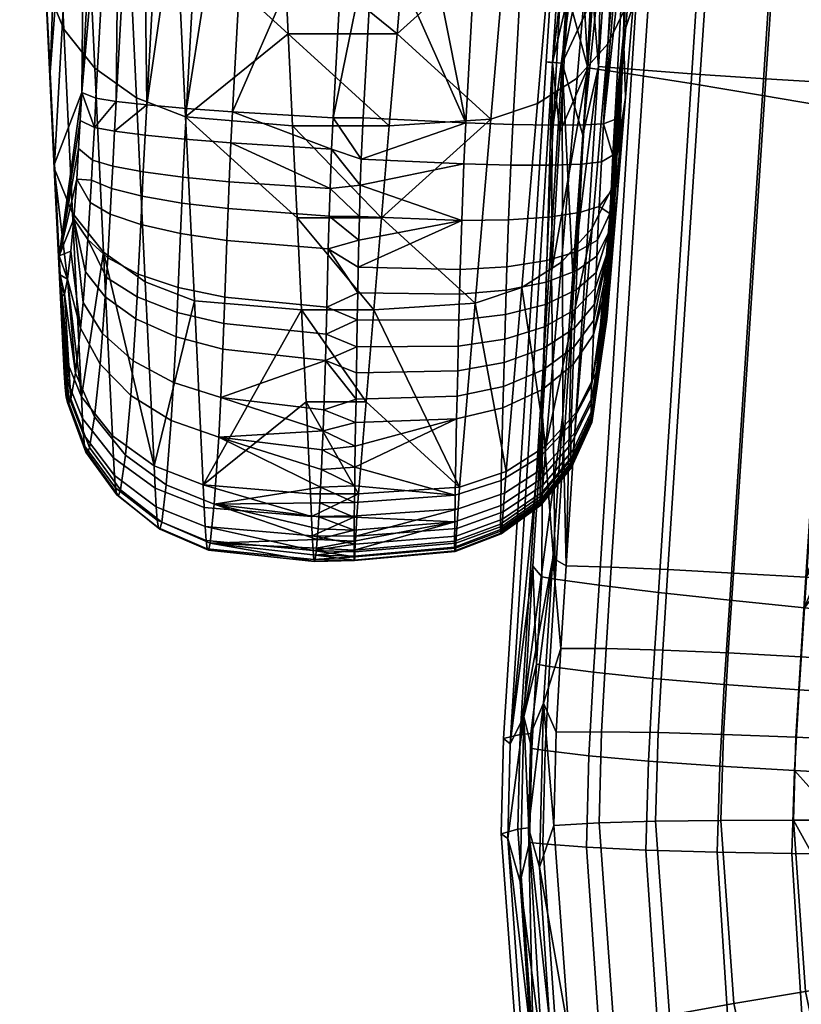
# Model space of a CAD drawing. Header units: millimetres. Extents: x -339 to 339, y -344 to 316.
# Tile 2 of 116: x -301 to -248, y -219 to -152. Entities that reach past the tile are written whole.
import ezdxf

# ---------------------------------------------------------------- set-up
doc = ezdxf.new("R2010")
doc.units = ezdxf.units.MM
doc.header["$MEASUREMENT"] = 0
for name, color, linetype in [('kolecka', 250, 'Continuous'), ('podrucky', 253, 'Continuous'), ('sedak', 253, 'Continuous'), ('sesak doplnky', 211, 'Continuous')]:
    doc.layers.add(name, color=color, linetype=linetype)

msp = doc.modelspace()

# ---------------------------------------------------------------- meshes
at = {"layer": 'kolecka'}
mesh = msp.add_polyface(dxfattribs=at)
corners = [(-25, -326, 52.495), (-25, -288.551, 45.046), (-25, -288.434, 15.224), (-25, -284.479, 24.988), (-25, -285.895, 20.107), (-25, -291.908, 10.954), (-25, -296, 7.598), (-25, -284.52, 35.314), (-25, -296.177, 52.613), (-25, -291.907, 49.139), (-25, -286.054, 40.379), (-25, -283.999, 30.047), (-24.789, -295.386, 6.679), (-24.789, -300.244, 4.081), (-25, -300.667, 5.101), (-24.789, -291.127, 10.173), (-24.789, -284.868, 19.701), (-24.789, -287.511, 14.618), (-24.789, -283.394, 24.781), (-288.849, -109.456, 24.779), (-288.849, -107.921, 19.714), (-288.849, -105.425, 15.047), (-288.849, -109.977, 30.046), (-288.849, -109.497, 35.105), (-288.849, -97.975, 52.495), (-288.849, -97.799, 7.48), (-288.849, -92.914, 4.942), (-288.849, -88.034, 3.525), (-288.849, -77.708, 3.566), (-288.849, -102.068, 10.954), (-288.849, -60.41, 15.224), (-288.849, -105.542, 44.869), (-288.849, -108.08, 39.985), (-288.849, -102.068, 49.139), (-288.849, -88.243, 56.527), (-288.849, -93.308, 54.992), (-288.849, -60.527, 45.046), (-288.849, -82.976, 57.047), (-288.849, -77.917, 56.568), (-288.849, -67.976, 7.598), (-288.849, -72.643, 5.101), (-288.849, -63.883, 10.954), (-288.849, -68.153, 52.613), (-288.849, -63.883, 49.139), (-288.849, -73.037, 55.151), (-288.849, -82.976, 3.046), (-289.059, -110.582, 35.312), (-289.059, -109.107, 40.392), (-289.059, -106.465, 45.476), (-289.059, -102.849, 49.92), (-289.059, -110.539, 24.564), (-289.059, -108.942, 19.291), (-289.059, -106.343, 14.433), (-289.059, -102.849, 10.173), (-289.059, -98.405, 6.557), (-289.059, -93.321, 3.915), (-289.059, -88.241, 2.44), (-289.059, -82.976, 1.942)]
mesh.append_faces([[corners[k] for k in face] for face in [(0, 1, 2, 2), (2, 3, 4, 4), (5, 6, 2, 2), (3, 2, 7, 7), (8, 9, 1, 1), (7, 1, 10, 10), (1, 7, 2, 2), (7, 11, 3, 3), (12, 13, 14, 6), (15, 12, 6, 5), (16, 17, 2, 4), (18, 16, 4, 3), (19, 20, 21, 21), (22, 19, 23, 23), (21, 24, 19, 19), (25, 26, 27, 27), (28, 21, 25, 25), (25, 21, 29, 29), (30, 24, 21, 21), (31, 32, 23, 23), (31, 24, 33, 33), (31, 23, 19, 19), (34, 35, 24, 24), (24, 31, 19, 19), (24, 36, 34, 34), (37, 34, 38, 38), (25, 27, 28, 28), (21, 28, 39, 39), (28, 40, 39, 39), (30, 21, 39, 39), (24, 30, 36, 36), (41, 30, 39, 39), (42, 36, 43, 43), (42, 44, 38, 38), (34, 42, 38, 38), (42, 34, 36, 36), (45, 28, 27, 27), (46, 23, 32, 47), (48, 31, 33, 49), (19, 50, 51, 20), (52, 21, 20, 51), (53, 29, 21, 52), (29, 53, 54, 25), (25, 54, 55, 26), (56, 27, 26, 55), (57, 45, 27, 56)]])
at = {"layer": 'podrucky'}
mesh = msp.add_polyface(dxfattribs=at)
corners = [(-258.99, -126.365, 441.462), (-260.27, -145.475, 421.425), (-259.531, -131.932, 420.777), (-258.791, -118.389, 420.127), (-257.803, -113.207, 478.531), (-259.242, -145.11, 490.265), (-259.768, -151.324, 477.908), (-258.715, -138.897, 502.622), (-260.422, -153.322, 442.537), (-256.549, -99.913, 515.563), (-258.187, -132.687, 514.98), (-257.655, -126.478, 527.339), (-261.771, -159.315, 415.156), (-260.287, -132.23, 413.854), (-261.612, -132.312, 410.694), (-263.1, -159.398, 412.002), (-258.797, -105.145, 412.545), (-268.088, -105.087, 403.338), (-269.575, -132.173, 404.663), (-276.505, -131.829, 403.981), (-275.765, -118.284, 403.317), (-266.402, -132.283, 405.955), (-267.886, -159.37, 407.275), (-271.057, -159.26, 405.987), (-277.242, -145.373, 404.644), (-264.104, -133.146, 546.457), (-263.09, -121.459, 569.757), (-266.229, -122.515, 570.424), (-267.242, -134.201, 547.122), (-261.41, -131.423, 545.476), (-260.396, -119.735, 568.775), (-259.341, -129.112, 544.228), (-258.326, -117.423, 567.525), (-257.994, -126.367, 542.793), (-256.98, -114.677, 566.089), (-265.172, -145.55, 521.731), (-268.31, -146.604, 522.394), (-262.48, -143.829, 520.752), (-260.412, -141.521, 519.506), (-259.063, -138.778, 518.073), (-272.532, -116.597, 583.653), (-273.319, -125.626, 565.649), (-274.1, -134.655, 547.646), (-274.633, -140.856, 535.28), (-256.617, -114.424, 551.345), (-257.123, -120.271, 539.698), (-275.164, -147.058, 522.915), (-260.127, -151.195, 493.354), (-283.625, -140.836, 535.32), (-283.914, -134.631, 547.692), (-284.337, -125.438, 566.023), (-284.127, -130.035, 556.858), (-277.594, -117.827, 581.199), (-284.545, -120.841, 575.189), (-279.01, -140.687, 404.415), (-278.01, -122.456, 403.522)]
mesh.append_faces([[corners[k] for k in face] for face in [(0, 1, 2, 2), (2, 3, 0, 0), (4, 5, 6, 6), (4, 7, 5, 5), (8, 1, 0, 0), (4, 8, 0, 0), (4, 9, 7, 7), (6, 8, 4, 4), (10, 9, 11, 11), (12, 13, 2, 2), (14, 13, 15, 15), (13, 16, 3, 2), (12, 15, 13, 13), (17, 18, 19, 20), (18, 21, 22, 23), (19, 23, 24, 24), (18, 23, 19, 19), (25, 26, 27, 28), (29, 30, 26, 25), (31, 32, 30, 29), (33, 34, 32, 31), (35, 25, 28, 36), (37, 29, 25, 35), (38, 31, 29, 37), (39, 33, 31, 38), (27, 40, 41, 41), (41, 42, 28, 27), (28, 42, 43, 43), (44, 33, 45, 45), (36, 43, 46, 46), (45, 33, 11, 11), (33, 39, 10, 11), (39, 47, 5, 7), (39, 7, 10, 10), (43, 36, 28, 28), (48, 46, 43, 43), (43, 42, 49, 49), (50, 51, 41, 41), (51, 42, 41, 41), (52, 41, 40, 40), (53, 41, 52, 52), (54, 19, 24, 24), (20, 19, 55, 55), (54, 55, 19, 19)]])
mesh = msp.add_polyface(dxfattribs=at)
corners = [(-298.465, -103.811, 504.075), (-300.295, -131.038, 514.521), (-300.587, -124.836, 526.898), (-300, -137.238, 502.144), (-299.702, -143.436, 489.766), (-299.1, -155.827, 465.009), (-299.402, -149.632, 477.388), (-297.571, -113.721, 476.295), (-296.633, -123.651, 448.218), (-296.961, -157.204, 421.402), (-295.963, -138.97, 420.491), (-294.962, -120.736, 419.584), (-294.326, -127.123, 413.135), (-296.003, -157.587, 414.648), (-294.642, -157.81, 411.605), (-292.963, -127.347, 410.098), (-292.579, -158.049, 409.038), (-290.9, -127.585, 407.536), (-289.908, -158.289, 407.112), (-288.232, -127.826, 405.615), (-286.8, -158.518, 405.911), (-285.127, -128.056, 404.417), (-279.01, -140.687, 404.415), (-278.01, -122.456, 403.522), (-299.994, -137.519, 517.779), (-299.406, -149.921, 493.026), (-298.17, -152.947, 494.573), (-298.756, -140.543, 519.325), (-294.439, -132.752, 546.505), (-293.859, -145.162, 521.757), (-290.551, -146.429, 522.471), (-291.131, -134.019, 547.217), (-297.247, -130.749, 545.435), (-296.668, -143.158, 520.686), (-299.334, -128.135, 544.075), (-300.573, -125.112, 542.531), (-294.977, -121.068, 569.801), (-291.668, -122.336, 570.511), (-297.784, -119.064, 568.732), (-299.872, -116.449, 567.372), (-301.11, -113.425, 565.828), (-283.333, -147.04, 522.949), (-283.625, -140.836, 535.32), (-283.914, -134.631, 547.692), (-300.877, -118.631, 539.273), (-284.127, -130.035, 556.858), (-284.337, -125.438, 566.023), (-284.545, -120.841, 575.189), (-284.752, -116.245, 584.354), (-301.146, -112.789, 550.922), (-275.164, -147.058, 522.915), (-274.633, -140.856, 535.28), (-273.319, -125.626, 565.649), (-274.1, -134.655, 547.646)]
mesh.append_faces([[corners[k] for k in face] for face in [(0, 1, 2, 2), (0, 3, 1, 1), (4, 3, 0, 0), (5, 6, 7, 7), (7, 6, 4, 4), (7, 8, 5, 5), (9, 8, 10, 10), (10, 8, 11, 11), (10, 12, 9, 9), (13, 9, 12, 12), (14, 12, 15, 15), (16, 14, 15, 15), (12, 10, 11, 11), (15, 17, 16, 16), (18, 16, 19, 19), (20, 21, 22, 22), (19, 16, 17, 17), (18, 19, 21, 21), (22, 21, 23, 23), (24, 25, 26, 27), (28, 29, 30, 31), (32, 33, 29, 28), (34, 27, 33, 32), (35, 24, 27, 34), (36, 28, 31, 37), (38, 32, 28, 36), (39, 34, 32, 38), (40, 35, 34, 39), (31, 30, 41, 42), (43, 31, 42, 42), (25, 24, 3, 4), (24, 35, 2, 1), (24, 1, 3, 3), (2, 35, 44, 44), (37, 31, 45, 46), (37, 46, 47, 47), (37, 47, 48, 48), (49, 44, 35, 35), (45, 31, 43, 43), (50, 42, 41, 41), (43, 42, 51, 51), (46, 52, 47, 47), (43, 53, 45, 45)]])
mesh = msp.add_polyface(dxfattribs=at)
corners = [(-278.109, -161.701, 405.465), (-280.109, -161.018, 405.42), (-280.006, -158.918, 405.308), (-296.633, -123.651, 448.218), (-298.797, -162.02, 452.63), (-299.1, -155.827, 465.009), (-296.961, -157.204, 421.402), (-298.49, -168.212, 440.25), (-297.064, -159.095, 421.504), (-296.232, -161.763, 414.922), (-294.874, -162.168, 411.888), (-294.954, -163.682, 412.073), (-296.309, -163.127, 415.092), (-290.016, -160.361, 407.219), (-286.906, -160.606, 406.019), (-287.021, -163.232, 406.219), (-290.137, -162.924, 407.411), (-292.688, -160.095, 409.144), (-292.811, -162.563, 409.329), (-294.75, -159.824, 411.71), (-296.111, -159.562, 414.751), (-286.8, -158.518, 405.911), (-280.216, -163.687, 405.638), (-289.908, -158.289, 407.112), (-292.579, -158.049, 409.038), (-294.642, -157.81, 411.605), (-297.295, -163.049, 421.993), (-297.17, -160.982, 421.659), (-296.003, -157.587, 414.648), (-294.326, -127.123, 413.135), (-285.127, -128.056, 404.417), (-279.01, -140.687, 404.415), (-296.082, -155.564, 495.936), (-295.49, -167.967, 471.186), (-292.68, -169.976, 472.262), (-293.273, -157.57, 497.01), (-298.17, -152.947, 494.573), (-297.578, -165.345, 469.82), (-299.406, -149.921, 493.026), (-298.812, -162.316, 468.271), (-293.859, -145.162, 521.757), (-289.963, -158.838, 497.725), (-290.551, -146.429, 522.471), (-296.668, -143.158, 520.686), (-298.756, -140.543, 519.325), (-282.741, -159.449, 498.206), (-283.038, -153.245, 510.577), (-283.333, -147.04, 522.949), (-282.442, -165.654, 485.835), (-299.402, -149.632, 477.388), (-299.702, -143.436, 489.766), (-298.215, -174.707, 443.515), (-275.691, -153.259, 510.549), (-276.219, -159.461, 498.184), (-276.743, -165.662, 485.818)]
mesh.append_faces([[corners[k] for k in face] for face in [(0, 1, 2, 2), (3, 4, 5, 5), (3, 6, 4, 4), (7, 4, 6, 6), (8, 7, 6, 6), (9, 10, 11, 12), (13, 14, 15, 16), (17, 13, 16, 18), (19, 17, 18, 10), (20, 19, 10, 9), (2, 1, 21, 21), (22, 14, 1, 1), (22, 15, 14, 14), (13, 23, 21, 14), (1, 14, 21, 21), (17, 24, 23, 13), (17, 19, 24, 24), (19, 25, 24, 24), (20, 25, 19, 19), (9, 12, 26, 27), (27, 8, 20, 9), (6, 28, 20, 20), (25, 20, 28, 28), (20, 8, 6, 6), (29, 25, 28, 28), (30, 21, 23, 23), (2, 21, 31, 31), (32, 33, 34, 35), (36, 37, 33, 32), (38, 39, 37, 36), (40, 35, 41, 42), (43, 32, 35, 40), (44, 36, 32, 43), (41, 45, 46, 46), (42, 46, 47, 47), (41, 48, 45, 45), (46, 42, 41, 41), (39, 38, 49, 5), (38, 50, 49, 49), (51, 39, 5, 5), (52, 47, 46, 46), (46, 45, 53, 53), (48, 54, 45, 45)]])
mesh = msp.add_polyface(dxfattribs=at)
corners = [(-280.216, -163.687, 405.638), (-280.109, -161.018, 405.42), (-278.175, -163.453, 405.612), (-280.006, -158.918, 405.308), (-277.979, -158.918, 405.308), (-278.109, -161.701, 405.465), (-261.407, -166.621, 423.217), (-261.344, -165.364, 422.774), (-260.422, -153.322, 442.537), (-261.266, -163.854, 422.456), (-261.137, -161.441, 422.203), (-261.006, -159.018, 422.071), (-260.27, -145.475, 421.425), (-260.813, -163.756, 453.195), (-261.335, -169.975, 440.839), (-260.291, -157.539, 465.551), (-259.768, -151.324, 477.908), (-261.771, -159.315, 415.156), (-263.1, -159.398, 412.002), (-265.172, -159.417, 409.314), (-261.612, -132.312, 410.694), (-263.686, -132.331, 407.999), (-259.531, -131.932, 420.777), (-266.402, -132.283, 405.955), (-267.886, -159.37, 407.275), (-277.242, -145.373, 404.644), (-271.057, -159.26, 405.987), (-271.192, -162.026, 406.15), (-268.024, -162.106, 407.437), (-265.312, -162.11, 409.472), (-263.24, -162.033, 412.155), (-261.91, -161.884, 415.302), (-262.067, -164.889, 415.641), (-266.235, -157.956, 497.004), (-265.172, -145.55, 521.731), (-268.31, -146.604, 522.394), (-269.37, -159.008, 497.665), (-263.545, -156.238, 496.029), (-262.48, -143.829, 520.752), (-261.477, -153.934, 494.785), (-260.412, -141.521, 519.506), (-260.127, -151.195, 493.354), (-259.063, -138.778, 518.073), (-262.539, -166.351, 470.065), (-264.606, -168.65, 471.305), (-261.188, -163.617, 468.637), (-275.691, -153.259, 510.549), (-276.219, -159.461, 498.184), (-275.164, -147.058, 522.915), (-276.743, -165.662, 485.818), (-259.242, -145.11, 490.265), (-283.038, -153.245, 510.577), (-283.333, -147.04, 522.949), (-282.741, -159.449, 498.206), (-279.01, -140.687, 404.415)]
mesh.append_faces([[corners[k] for k in face] for face in [(0, 1, 2, 2), (3, 4, 5, 5), (5, 2, 1, 1), (6, 7, 8, 8), (7, 9, 8, 8), (10, 8, 9, 9), (8, 10, 11, 11), (8, 11, 12, 12), (13, 14, 8, 8), (15, 13, 8, 8), (15, 8, 16, 16), (12, 11, 17, 17), (18, 19, 20, 20), (21, 20, 19, 19), (22, 12, 17, 17), (23, 21, 19, 24), (25, 26, 4, 4), (4, 26, 5, 5), (5, 27, 2, 2), (26, 24, 28, 27), (26, 27, 5, 5), (28, 24, 19, 29), (29, 19, 18, 30), (18, 17, 31, 30), (31, 10, 9, 32), (10, 17, 11, 11), (31, 17, 10, 10), (33, 34, 35, 36), (37, 38, 34, 33), (39, 40, 38, 37), (41, 42, 40, 39), (43, 39, 37, 44), (45, 41, 39, 43), (36, 46, 47, 47), (35, 48, 46, 46), (36, 35, 46, 46), (36, 47, 49, 49), (41, 45, 15, 16), (41, 16, 50, 50), (51, 47, 46, 46), (48, 52, 46, 46), (47, 53, 49, 49), (25, 3, 54, 54), (3, 25, 4, 4)]])
mesh = msp.add_polyface(dxfattribs=at)
corners = [(-261.407, -166.621, 423.217), (-260.422, -153.322, 442.537), (-261.464, -167.818, 423.859), (-261.615, -172.722, 432.009), (-261.623, -172.481, 430.58), (-261.516, -172.06, 436.323), (-261.617, -171.944, 428.953), (-261.598, -171.172, 427.424), (-261.564, -170.194, 426.02), (-261.518, -169.018, 424.779), (-261.594, -172.732, 433.458), (-261.441, -171.242, 438.258), (-261.335, -169.975, 440.839), (-261.562, -172.521, 434.804), (-262.067, -164.889, 415.641), (-263.4, -165.31, 412.534), (-263.24, -162.033, 412.155), (-261.91, -161.884, 415.302), (-262.18, -167.163, 416.147), (-263.52, -167.935, 413.127), (-262.23, -168.239, 416.498), (-263.574, -169.212, 413.546), (-262.281, -169.335, 416.943), (-263.628, -170.525, 414.084), (-262.33, -170.434, 417.493), (-263.681, -171.848, 414.75), (-262.375, -171.478, 418.123), (-263.729, -173.101, 415.51), (-262.42, -172.553, 418.895), (-263.777, -174.385, 416.436), (-262.459, -173.531, 419.724), (-263.82, -175.546, 417.424), (-261.344, -165.364, 422.774), (-261.266, -163.854, 422.456), (-262.58, -176.955, 423.956), (-262.608, -178.157, 426.35), (-262.482, -178.788, 437.574), (-262.517, -179.109, 436.35), (-262.447, -178.423, 438.678), (-262.357, -177.398, 441.147), (-262.242, -176.043, 443.921), (-264.606, -168.65, 471.305), (-265.664, -181.064, 446.582), (-262.539, -166.351, 470.065), (-261.188, -163.617, 468.637), (-263.596, -178.771, 445.346), (-260.291, -157.539, 465.551), (-260.813, -163.756, 453.195)]
mesh.append_faces([[corners[k] for k in face] for face in [(0, 1, 2, 2), (3, 4, 5, 5), (1, 6, 7, 7), (1, 4, 6, 6), (1, 7, 8, 8), (2, 1, 9, 9), (9, 1, 8, 8), (10, 3, 5, 5), (4, 11, 5, 5), (1, 11, 4, 4), (1, 12, 11, 11), (10, 5, 13, 13), (14, 15, 16, 17), (18, 19, 15, 14), (20, 21, 19, 18), (22, 23, 21, 20), (24, 25, 23, 22), (26, 27, 25, 24), (28, 29, 27, 26), (30, 31, 29, 28), (32, 18, 14, 14), (32, 14, 33, 33), (32, 0, 20, 18), (22, 20, 0, 0), (26, 24, 2, 2), (24, 22, 0, 2), (30, 28, 2, 9), (30, 9, 8, 8), (34, 30, 8, 8), (28, 26, 2, 2), (8, 7, 34, 34), (6, 4, 35, 35), (6, 35, 34, 7), (13, 5, 36, 37), (38, 36, 5, 5), (39, 38, 5, 5), (11, 39, 5, 5), (40, 39, 11, 11), (40, 11, 12, 12), (41, 42, 43, 43), (44, 43, 45, 40), (44, 40, 46, 46), (47, 46, 40, 40), (47, 40, 12, 12)]])
mesh = msp.add_polyface(dxfattribs=at)
corners = [(-298.49, -168.212, 440.25), (-297.93, -169.785, 427.546), (-298.423, -169.506, 437.594), (-298.135, -170.818, 430.552), (-298.369, -170.283, 435.732), (-298.271, -170.926, 433.127), (-297.694, -167.917, 424.84), (-297.295, -163.049, 421.993), (-297.488, -165.73, 423.042), (-297.17, -160.982, 421.659), (-297.064, -159.095, 421.504), (-298.076, -177.098, 438.232), (-296.84, -180.279, 439.433), (-296.909, -179.183, 442.095), (-298.143, -176.103, 440.642), (-295.729, -175.524, 418.024), (-293.654, -177.646, 416.275), (-294.021, -181.657, 421.844), (-296.1, -179.084, 422.985), (-297.035, -173.099, 420.13), (-297.385, -176.126, 424.382), (-296.874, -171.362, 418.529), (-295.557, -173.461, 416.138), (-296.708, -169.303, 417.128), (-295.379, -170.989, 414.471), (-296.553, -167.113, 416.095), (-295.295, -169.688, 413.799), (-295.213, -168.347, 413.236), (-296.396, -164.631, 415.364), (-295.047, -165.405, 412.38), (-296.309, -163.127, 415.092), (-294.954, -163.682, 412.073), (-296.98, -177.741, 445.067), (-298.215, -174.707, 443.515), (-298.006, -177.748, 436.067), (-297.925, -178.106, 433.925), (-297.823, -178.162, 431.666), (-297.698, -177.866, 429.278), (-298.812, -162.316, 468.271), (-299.1, -155.827, 465.009), (-298.797, -162.02, 452.63), (-294.893, -180.367, 446.435), (-295.49, -167.967, 471.186), (-297.578, -165.345, 469.82)]
mesh.append_faces([[corners[k] for k in face] for face in [(0, 1, 2, 2), (2, 3, 4, 4), (4, 3, 5, 5), (1, 3, 2, 2), (0, 6, 1, 1), (0, 7, 8, 8), (8, 6, 0, 0), (7, 0, 9, 9), (10, 9, 0, 0), (11, 12, 13, 14), (15, 16, 17, 18), (19, 15, 18, 20), (21, 22, 15, 19), (23, 24, 22, 21), (25, 26, 24, 23), (27, 26, 25, 25), (28, 29, 27, 25), (30, 31, 29, 28), (13, 32, 33, 14), (2, 14, 33, 33), (33, 0, 2, 2), (14, 2, 4, 11), (5, 34, 11, 11), (35, 34, 5, 5), (4, 5, 11, 11), (36, 35, 5, 5), (20, 37, 3, 3), (5, 37, 36, 36), (1, 20, 3, 3), (3, 37, 5, 5), (19, 20, 1, 1), (19, 6, 8, 21), (25, 23, 8, 8), (23, 21, 8, 8), (28, 25, 8, 7), (30, 28, 7, 7), (19, 1, 6, 6), (32, 38, 33, 33), (39, 40, 33, 33), (33, 40, 0, 0), (32, 41, 42, 42), (32, 43, 38, 38), (32, 42, 43, 43)]])
mesh = msp.add_polyface(dxfattribs=at)
corners = [(-280.533, -175.283, 409.296), (-278.41, -174.367, 408.777), (-278.438, -176.106, 409.806), (-280.216, -163.687, 405.638), (-278.175, -163.453, 405.612), (-278.238, -165.578, 405.889), (-280.441, -171.686, 407.527), (-278.35, -170.72, 407.166), (-278.381, -172.53, 407.881), (-280.341, -167.742, 406.304), (-278.279, -167.176, 406.18), (-278.317, -168.988, 406.621), (-280.277, -165.536, 405.881), (-268.179, -165.796, 407.871), (-271.338, -165.831, 406.593), (-271.192, -162.026, 406.15), (-268.024, -162.106, 407.437), (-265.473, -165.62, 409.884), (-265.312, -162.11, 409.472), (-263.4, -165.31, 412.534), (-263.24, -162.033, 412.155), (-268.289, -168.953, 408.588), (-271.438, -169.14, 407.336), (-265.59, -168.546, 410.55), (-263.52, -167.935, 413.127), (-268.339, -170.537, 409.109), (-271.482, -170.812, 407.882), (-265.643, -169.996, 411.028), (-263.574, -169.212, 413.546), (-268.388, -172.182, 409.784), (-271.525, -172.553, 408.59), (-265.696, -171.496, 411.644), (-263.628, -170.525, 414.084), (-268.436, -173.846, 410.622), (-271.567, -174.317, 409.473), (-265.748, -173.011, 412.409), (-263.681, -171.848, 414.75), (-268.48, -175.421, 411.577), (-271.606, -175.985, 410.48), (-265.797, -174.445, 413.28), (-263.729, -173.101, 415.51), (-265.844, -175.91, 414.338), (-268.523, -177.026, 412.735), (-263.777, -174.385, 416.436), (-263.82, -175.546, 417.424), (-265.886, -177.227, 415.461), (-267.294, -170.363, 472.278), (-266.235, -157.956, 497.004), (-269.37, -159.008, 497.665), (-270.426, -171.412, 472.937), (-264.606, -168.65, 471.305), (-263.545, -156.238, 496.029), (-276.743, -165.662, 485.818), (-277.267, -171.864, 473.452), (-271.476, -183.817, 448.208), (-268.348, -182.772, 447.552), (-265.664, -181.064, 446.582), (-282.442, -165.654, 485.835), (-282.141, -171.858, 473.463), (-277.789, -178.065, 461.086)]
mesh.append_faces([[corners[k] for k in face] for face in [(0, 1, 2, 2), (3, 4, 5, 5), (6, 7, 8, 8), (9, 10, 11, 11), (12, 5, 10, 10), (13, 14, 15, 16), (17, 13, 16, 18), (19, 17, 18, 20), (21, 22, 14, 13), (23, 21, 13, 17), (24, 23, 17, 19), (25, 26, 22, 21), (27, 25, 21, 23), (28, 27, 23, 24), (29, 30, 26, 25), (31, 29, 25, 27), (32, 31, 27, 28), (33, 34, 30, 29), (35, 33, 29, 31), (36, 35, 31, 32), (37, 38, 34, 33), (39, 37, 33, 35), (40, 39, 35, 36), (41, 42, 37, 39), (43, 41, 39, 40), (44, 45, 41, 43), (10, 5, 14, 14), (22, 26, 7, 11), (14, 5, 4, 4), (14, 11, 10, 10), (14, 4, 15, 15), (14, 22, 11, 11), (26, 30, 8, 7), (34, 38, 2, 1), (1, 8, 30, 34), (46, 47, 48, 49), (50, 51, 47, 46), (49, 52, 53, 53), (54, 49, 53, 53), (48, 52, 49, 49), (55, 46, 49, 49), (50, 46, 56, 56), (57, 53, 52, 52), (53, 58, 59, 59)]])
mesh = msp.add_polyface(dxfattribs=at)
corners = [(-280.636, -178.596, 411.627), (-280.533, -175.283, 409.296), (-278.465, -177.879, 411.056), (-280.341, -167.742, 406.304), (-280.277, -165.536, 405.881), (-278.279, -167.176, 406.18), (-280.216, -163.687, 405.638), (-278.238, -165.578, 405.889), (-280.441, -171.686, 407.527), (-278.381, -172.53, 407.881), (-280.486, -173.514, 408.338), (-278.35, -170.72, 407.166), (-278.41, -174.367, 408.777), (-278.317, -168.988, 406.621), (-293.484, -175.306, 414.142), (-290.764, -176.77, 412.68), (-290.921, -179.316, 415.006), (-293.654, -177.646, 416.275), (-295.557, -173.461, 416.138), (-295.729, -175.524, 418.024), (-290.602, -173.681, 410.598), (-287.439, -174.525, 409.615), (-287.582, -177.776, 411.825), (-293.31, -172.481, 412.243), (-295.379, -170.989, 414.471), (-290.525, -172.043, 409.753), (-287.372, -172.796, 408.714), (-293.227, -170.988, 411.475), (-295.295, -169.688, 413.799), (-290.451, -170.357, 409.045), (-287.307, -171.017, 407.959), (-293.146, -169.452, 410.832), (-295.213, -168.347, 413.236), (-290.299, -166.719, 407.986), (-287.172, -167.185, 406.828), (-292.981, -166.115, 409.865), (-295.047, -165.405, 412.38), (-290.212, -164.666, 407.622), (-287.093, -165.038, 406.441), (-292.891, -164.206, 409.527), (-294.954, -163.682, 412.073), (-290.137, -162.924, 407.411), (-287.021, -163.232, 406.219), (-292.811, -162.563, 409.329), (-294.874, -162.168, 411.888), (-293.273, -157.57, 497.01), (-292.68, -169.976, 472.262), (-289.367, -171.246, 472.98), (-289.963, -158.838, 497.725), (-288.766, -183.654, 448.235), (-282.141, -171.858, 473.463), (-292.081, -182.381, 447.514), (-281.838, -178.063, 461.092), (-282.442, -165.654, 485.835), (-295.49, -167.967, 471.186), (-294.893, -180.367, 446.435), (-277.789, -178.065, 461.086), (-277.267, -171.864, 473.452)]
mesh.append_faces([[corners[k] for k in face] for face in [(0, 1, 2, 2), (3, 4, 5, 5), (6, 7, 4, 4), (8, 9, 10, 10), (3, 11, 8, 8), (10, 12, 1, 1), (13, 11, 3, 3), (9, 12, 10, 10), (14, 15, 16, 17), (18, 14, 17, 19), (20, 21, 22, 15), (23, 20, 15, 14), (24, 23, 14, 18), (25, 26, 21, 20), (27, 25, 20, 23), (28, 27, 23, 24), (29, 30, 26, 25), (31, 29, 25, 27), (32, 31, 27, 28), (33, 34, 30, 29), (35, 33, 29, 31), (36, 35, 31, 32), (37, 38, 34, 33), (39, 37, 33, 35), (40, 39, 35, 36), (41, 42, 38, 37), (43, 41, 37, 39), (44, 43, 39, 40), (1, 0, 22, 22), (1, 22, 21, 21), (21, 26, 10, 1), (8, 10, 26, 30), (30, 34, 3, 8), (6, 4, 38, 42), (34, 38, 4, 3), (45, 46, 47, 48), (49, 50, 47, 47), (51, 47, 46, 46), (50, 49, 52, 52), (48, 47, 50, 53), (51, 46, 54, 54), (55, 51, 54, 54), (50, 52, 56, 56), (50, 57, 53, 53)]])
mesh = msp.add_polyface(dxfattribs=at)
corners = [(-265.886, -177.227, 415.461), (-268.562, -178.465, 413.96), (-268.523, -177.026, 412.735), (-265.844, -175.91, 414.338), (-266.012, -181.734, 421.042), (-268.68, -183.364, 420.021), (-263.947, -179.551, 422.382), (-263.82, -175.546, 417.424), (-262.58, -176.955, 423.956), (-262.459, -173.531, 419.724), (-266.041, -183.303, 424.172), (-268.708, -185.066, 423.414), (-263.978, -180.951, 425.172), (-262.608, -178.157, 426.35), (-266.049, -184.444, 427.642), (-268.716, -186.307, 427.187), (-263.986, -181.963, 428.25), (-262.616, -179.021, 428.972), (-263.981, -182.258, 429.658), (-266.045, -184.78, 429.239), (-262.612, -179.27, 430.161), (-266.035, -185.004, 430.924), (-268.703, -186.918, 430.775), (-268.712, -186.673, 428.93), (-263.972, -182.455, 431.138), (-262.604, -179.434, 431.402), (-265.998, -185.046, 434.49), (-268.668, -186.964, 434.688), (-263.934, -182.491, 434.254), (-262.568, -179.461, 433.995), (-265.973, -184.857, 436.161), (-268.645, -186.755, 436.522), (-263.908, -182.325, 435.713), (-262.543, -179.322, 435.209), (-265.943, -184.572, 437.705), (-268.619, -186.444, 438.21), (-263.879, -182.074, 437.072), (-262.517, -179.109, 436.35), (-265.908, -184.154, 439.319), (-268.586, -185.989, 439.962), (-263.843, -181.701, 438.505), (-262.482, -178.788, 437.574), (-265.872, -183.694, 440.721), (-268.551, -185.494, 441.471), (-263.806, -181.285, 439.77), (-262.447, -178.423, 438.678), (-265.779, -182.492, 443.644), (-268.463, -184.226, 444.555), (-263.713, -180.165, 442.483), (-262.357, -177.398, 441.147), (-265.664, -181.064, 446.582), (-268.348, -182.772, 447.552), (-263.596, -178.771, 445.346), (-262.242, -176.043, 443.921), (-261.623, -172.481, 430.58), (-261.615, -172.722, 432.009), (-261.594, -172.732, 433.458), (-261.562, -172.521, 434.804), (-267.294, -170.363, 472.278), (-262.539, -166.351, 470.065)]
mesh.append_faces([[corners[k] for k in face] for face in [(0, 1, 2, 3), (4, 5, 1, 0), (6, 4, 0, 7), (8, 6, 7, 9), (10, 11, 5, 4), (12, 10, 4, 6), (13, 12, 6, 8), (14, 15, 11, 10), (16, 14, 10, 12), (17, 16, 12, 13), (18, 19, 14, 16), (20, 18, 16, 17), (21, 22, 23, 19), (24, 21, 19, 18), (25, 24, 18, 20), (26, 27, 22, 21), (28, 26, 21, 24), (29, 28, 24, 25), (30, 31, 27, 26), (32, 30, 26, 28), (33, 32, 28, 29), (34, 35, 31, 30), (36, 34, 30, 32), (37, 36, 32, 33), (38, 39, 35, 34), (40, 38, 34, 36), (41, 40, 36, 37), (42, 43, 39, 38), (44, 42, 38, 40), (45, 44, 40, 41), (46, 47, 43, 42), (48, 46, 42, 44), (49, 48, 44, 45), (50, 51, 47, 46), (52, 50, 46, 48), (53, 52, 48, 49), (54, 17, 13, 13), (20, 17, 54, 54), (54, 55, 25, 20), (55, 56, 29, 25), (56, 57, 33, 29), (37, 33, 57, 57), (58, 51, 50, 50), (52, 59, 50, 50)]])
mesh = msp.add_polyface(dxfattribs=at)
corners = [(-291.944, -185.139, 441.363), (-288.635, -186.471, 441.955), (-288.696, -185.185, 445.082), (-292.01, -183.893, 444.397), (-294.754, -183.03, 440.504), (-294.822, -181.849, 443.38), (-296.84, -180.279, 439.433), (-296.909, -179.183, 442.095), (-291.875, -186.042, 438.325), (-288.572, -187.419, 438.787), (-294.68, -183.866, 437.687), (-296.766, -181.028, 436.915), (-298.006, -177.748, 436.067), (-298.076, -177.098, 438.232), (-291.795, -186.569, 435.122), (-288.501, -187.98, 435.424), (-294.593, -184.348, 434.754), (-296.678, -181.453, 434.345), (-297.925, -178.106, 433.925), (-291.695, -186.647, 431.686), (-288.414, -188.072, 431.808), (-294.484, -184.416, 431.619), (-296.568, -181.514, 431.613), (-297.823, -178.162, 431.666), (-291.572, -186.192, 428.11), (-288.307, -187.606, 428.046), (-294.353, -183.997, 428.348), (-296.435, -181.15, 428.748), (-297.698, -177.866, 429.278), (-291.264, -183.658, 421.045), (-288.031, -184.974, 420.628), (-294.021, -181.657, 421.844), (-296.1, -179.084, 422.985), (-297.385, -176.126, 424.382), (-290.921, -179.316, 415.006), (-287.723, -180.445, 414.282), (-293.654, -177.646, 416.275), (-290.764, -176.77, 412.68), (-287.582, -177.776, 411.825), (-281.467, -185.807, 445.562), (-281.412, -187.114, 442.419), (-281.533, -184.267, 448.721), (-288.766, -183.654, 448.235), (-292.081, -182.381, 447.514), (-294.893, -180.367, 446.435), (-281.364, -188.093, 439.224), (-281.255, -188.829, 432.156), (-281.314, -188.693, 435.824), (-281.08, -187.351, 424.319), (-280.974, -185.828, 420.741), (-281.027, -186.642, 422.485), (-296.98, -177.741, 445.067), (-280.857, -183.82, 417.348), (-280.916, -184.881, 419.011), (-280.688, -180.015, 412.888), (-281.838, -178.063, 461.092), (-289.367, -171.246, 472.98)]
mesh.append_faces([[corners[k] for k in face] for face in [(0, 1, 2, 3), (4, 0, 3, 5), (6, 4, 5, 7), (8, 9, 1, 0), (10, 8, 0, 4), (11, 10, 4, 6), (12, 11, 6, 13), (14, 15, 9, 8), (16, 14, 8, 10), (17, 16, 10, 11), (18, 17, 11, 12), (19, 20, 15, 14), (21, 19, 14, 16), (22, 21, 16, 17), (23, 22, 17, 18), (24, 25, 20, 19), (26, 24, 19, 21), (27, 26, 21, 22), (28, 27, 22, 23), (29, 30, 25, 24), (31, 29, 24, 26), (32, 31, 26, 27), (33, 32, 27, 28), (34, 35, 30, 29), (36, 34, 29, 31), (37, 38, 35, 34), (39, 2, 1, 40), (41, 42, 39, 39), (2, 42, 43, 3), (2, 39, 42, 42), (43, 44, 5, 3), (1, 9, 45, 45), (15, 20, 46, 47), (9, 15, 47, 45), (25, 46, 20, 20), (30, 48, 25, 25), (49, 50, 30, 30), (44, 51, 7, 5), (52, 53, 30, 30), (35, 38, 54, 54), (35, 52, 30, 30), (41, 55, 42, 42), (56, 43, 42, 42)]])
mesh = msp.add_polyface(dxfattribs=at)
corners = [(-280.533, -175.283, 409.296), (-278.438, -176.106, 409.806), (-278.465, -177.879, 411.056), (-280.636, -178.596, 411.627), (-278.49, -179.466, 412.384), (-268.523, -177.026, 412.735), (-271.645, -177.685, 411.7), (-271.606, -175.985, 410.48), (-268.48, -175.421, 411.577), (-268.562, -178.465, 413.96), (-271.68, -179.206, 412.991), (-268.68, -183.364, 420.021), (-271.785, -184.371, 419.363), (-268.708, -185.066, 423.414), (-271.811, -186.163, 422.93), (-268.716, -186.307, 427.187), (-271.816, -187.471, 426.905), (-268.712, -186.673, 428.93), (-271.813, -187.857, 428.745), (-266.045, -184.78, 429.239), (-266.049, -184.444, 427.642), (-268.703, -186.918, 430.775), (-271.807, -188.116, 430.695), (-268.668, -186.964, 434.688), (-271.776, -188.16, 434.84), (-268.645, -186.755, 436.522), (-271.756, -187.937, 436.781), (-268.619, -186.444, 438.21), (-271.732, -187.606, 438.563), (-268.586, -185.989, 439.962), (-271.703, -187.125, 440.407), (-268.551, -185.494, 441.471), (-271.672, -186.605, 441.984), (-268.463, -184.226, 444.555), (-271.588, -185.291, 445.174), (-268.348, -182.772, 447.552), (-271.476, -183.817, 448.208), (-278.537, -182.479, 415.554), (-278.516, -181.065, 413.941), (-278.556, -183.733, 417.224), (-278.57, -184.846, 418.956), (-278.582, -185.839, 420.758), (-278.596, -187.458, 424.642), (-278.591, -186.711, 422.646), (-278.594, -188.469, 428.678), (-278.597, -188.069, 426.766), (-278.588, -188.735, 430.705), (-278.568, -188.767, 435.016), (-278.553, -188.526, 437.033), (-278.536, -188.172, 438.88), (-278.514, -187.664, 440.785), (-278.416, -185.759, 445.664), (-278.309, -184.267, 448.721), (-278.488, -187.119, 442.408), (-277.789, -178.065, 461.086), (-270.426, -171.412, 472.937), (-277.267, -171.864, 473.452), (-281.838, -178.063, 461.092)]
mesh.append_faces([[corners[k] for k in face] for face in [(0, 1, 2, 2), (3, 2, 4, 4), (5, 6, 7, 8), (9, 10, 6, 5), (11, 12, 10, 9), (13, 14, 12, 11), (15, 16, 14, 13), (17, 18, 16, 15), (19, 17, 15, 20), (21, 22, 18, 17), (23, 24, 22, 21), (25, 26, 24, 23), (27, 28, 26, 25), (29, 30, 28, 27), (31, 32, 30, 29), (33, 34, 32, 31), (35, 36, 34, 33), (37, 38, 10, 10), (39, 37, 12, 12), (2, 1, 7, 6), (4, 2, 6, 10), (38, 4, 10, 10), (10, 12, 37, 37), (12, 40, 39, 39), (14, 41, 40, 12), (14, 42, 43, 43), (14, 43, 41, 41), (44, 45, 16, 18), (45, 14, 16, 16), (18, 22, 46, 44), (42, 14, 45, 45), (47, 46, 22, 24), (48, 47, 24, 26), (26, 28, 49, 48), (28, 30, 50, 49), (51, 34, 36, 52), (30, 32, 53, 50), (53, 32, 34, 34), (53, 34, 51, 51), (36, 54, 52, 52), (55, 36, 35, 35), (54, 36, 56, 56), (57, 52, 54, 54)]])
mesh = msp.add_polyface(dxfattribs=at)
corners = [(-280.688, -180.015, 412.888), (-280.636, -178.596, 411.627), (-278.49, -179.466, 412.384), (-280.857, -183.82, 417.348), (-278.57, -184.846, 418.956), (-280.916, -184.881, 419.011), (-280.739, -181.294, 414.19), (-278.537, -182.479, 415.554), (-280.799, -182.629, 415.744), (-278.556, -183.733, 417.224), (-278.516, -181.065, 413.941), (-281.314, -188.693, 435.824), (-281.255, -188.829, 432.156), (-278.568, -188.767, 435.016), (-278.553, -188.526, 437.033), (-281.364, -188.093, 439.224), (-281.467, -185.807, 445.562), (-278.309, -184.267, 448.721), (-281.533, -184.267, 448.721), (-281.412, -187.114, 442.419), (-278.514, -187.664, 440.785), (-278.416, -185.759, 445.664), (-281.131, -187.942, 426.26), (-281.08, -187.351, 424.319), (-278.596, -187.458, 424.642), (-281.027, -186.642, 422.485), (-278.591, -186.711, 422.646), (-280.974, -185.828, 420.741), (-281.18, -188.404, 428.327), (-278.597, -188.069, 426.766), (-278.588, -188.735, 430.705), (-278.582, -185.839, 420.758), (-278.594, -188.469, 428.678), (-278.536, -188.172, 438.88), (-278.488, -187.119, 442.408), (-288.635, -186.471, 441.955), (-288.307, -187.606, 428.046), (-288.031, -184.974, 420.628), (-287.723, -180.445, 414.282), (-287.582, -177.776, 411.825), (-281.838, -178.063, 461.092)]
mesh.append_faces([[corners[k] for k in face] for face in [(0, 1, 2, 2), (3, 4, 5, 5), (6, 7, 8, 8), (8, 9, 3, 3), (0, 10, 6, 6), (11, 12, 13, 13), (11, 14, 15, 15), (16, 17, 18, 18), (19, 15, 20, 20), (19, 21, 16, 16), (22, 23, 24, 24), (23, 25, 26, 26), (25, 27, 26, 26), (28, 22, 29, 29), (22, 24, 29, 29), (30, 12, 28, 28), (5, 31, 27, 27), (28, 29, 32, 32), (8, 7, 9, 9), (0, 2, 10, 10), (10, 7, 6, 6), (23, 26, 24, 24), (5, 4, 31, 31), (31, 26, 27, 27), (28, 32, 30, 30), (12, 30, 13, 13), (15, 14, 33, 33), (19, 20, 34, 34), (15, 33, 20, 20), (16, 21, 17, 17), (19, 34, 21, 21), (11, 13, 14, 14), (3, 9, 4, 4), (19, 35, 15, 15), (36, 22, 28, 28), (37, 25, 23, 23), (36, 23, 22, 22), (37, 5, 27, 27), (36, 28, 12, 12), (38, 8, 3, 3), (38, 0, 6, 6), (38, 6, 8, 8), (39, 1, 0, 0), (18, 17, 40, 40)]])
at = {"layer": 'sedak'}
mesh = msp.add_polyface(dxfattribs=at)
corners = [(-239.147, -134.196, 404.097), (-209.088, -132.605, 402.854), (-239.691, -142.524, 404.505), (-240.235, -150.853, 404.913), (-210.258, -152.845, 403.893), (-240.778, -159.182, 405.321), (-211.431, -173.079, 404.989), (-241.322, -167.51, 405.728), (-215.746, -135.591, 455.402), (-239.146, -131.891, 451.016), (-239.69, -140.221, 451.401), (-240.234, -148.551, 451.774), (-217.875, -173.594, 456.377), (-240.778, -156.882, 452.133), (-241.322, -165.213, 452.477), (-251.06, -157.402, 406.373), (-248.924, -124.424, 404.776), (-243.86, -125.13, 403.972), (-246.021, -158.266, 405.578), (-255.868, -156.608, 408.184), (-253.755, -123.754, 406.567), (-259.877, -155.977, 411.141), (-257.777, -123.197, 409.468), (-262.835, -155.537, 415.042), (-260.735, -122.779, 413.289), (-255.252, -155.99, 447.195), (-253, -122.762, 445.239), (-256.819, -122.546, 441.965), (-259.064, -155.708, 444.003), (-250.837, -156.284, 449.505), (-248.593, -123.011, 447.675), (-245.948, -156.583, 451.062), (-243.73, -123.28, 449.387), (-241.866, -175.839, 406.136), (-263.588, -141.46, 417.969), (-265.031, -190.019, 416.8), (-265.292, -169.331, 419.335), (-264.149, -150.636, 418.419), (-264.714, -159.893, 418.872), (-259.886, -122.377, 437.896), (-261.11, -132.251, 437.542), (-261.803, -141.525, 437.997), (-263.842, -169.458, 439.365), (-262.11, -155.46, 439.97), (-263.167, -160.087, 438.906), (-262.488, -150.79, 438.451), (-264.296, -189.134, 442.03)]
mesh.append_faces([[corners[k] for k in face] for face in [(0, 1, 2, 2), (3, 4, 5, 5), (5, 6, 7, 7), (4, 3, 2, 2), (2, 1, 4, 4), (5, 4, 6, 6), (8, 9, 10, 10), (8, 10, 11, 11), (12, 13, 14, 14), (13, 8, 11, 11), (8, 13, 12, 12), (15, 16, 17, 18), (19, 20, 16, 15), (21, 22, 20, 19), (23, 24, 22, 21), (25, 26, 27, 28), (29, 30, 26, 25), (31, 32, 30, 29), (2, 17, 0, 0), (18, 2, 3, 3), (18, 3, 5, 5), (18, 7, 33, 33), (18, 5, 7, 7), (23, 34, 24, 24), (35, 36, 23, 23), (37, 34, 23, 23), (36, 38, 23, 23), (37, 23, 38, 38), (2, 18, 17, 17), (39, 40, 41, 41), (42, 43, 44, 44), (27, 39, 43, 28), (41, 45, 43, 43), (44, 43, 45, 45), (42, 46, 43, 43), (32, 31, 11, 10), (9, 32, 10, 10), (14, 13, 31, 31), (11, 31, 13, 13), (41, 43, 39, 39)]])
mesh = msp.add_polyface(dxfattribs=at)
corners = [(-241.866, -175.839, 406.136), (-212.605, -193.309, 406.147), (-242.41, -184.167, 406.544), (-242.954, -192.495, 406.952), (-211.431, -173.079, 404.989), (-241.322, -167.51, 405.728), (-243.304, -197.852, 407.215), (-217.875, -173.594, 456.377), (-241.322, -165.213, 452.477), (-241.866, -173.546, 452.804), (-242.41, -181.879, 453.111), (-242.953, -190.213, 453.396), (-253.258, -191.447, 407.963), (-251.06, -157.402, 406.373), (-246.021, -158.266, 405.578), (-248.21, -191.968, 407.179), (-258.068, -190.918, 409.797), (-255.868, -156.608, 408.184), (-262.076, -190.433, 412.814), (-259.877, -155.977, 411.141), (-265.031, -190.019, 416.8), (-262.835, -155.537, 415.042), (-261.249, -189.217, 445.997), (-259.064, -155.708, 444.003), (-262.11, -155.46, 439.97), (-264.296, -189.134, 442.03), (-257.437, -189.38, 449.065), (-255.252, -155.99, 447.195), (-253.02, -189.611, 451.2), (-250.837, -156.284, 449.505), (-248.128, -189.896, 452.546), (-245.948, -156.583, 451.062), (-253.628, -197.127, 408.222), (-248.57, -197.497, 407.439), (-258.444, -196.719, 410.06), (-262.455, -196.304, 413.087), (-265.41, -195.908, 417.087), (-261.595, -194.698, 446.304), (-264.646, -194.691, 442.352), (-257.779, -194.802, 449.347), (-253.362, -194.996, 451.45), (-248.474, -195.261, 452.757), (-266.305, -195.756, 418.923), (-265.93, -189.873, 418.636), (-266.54, -189.159, 420.306), (-265.896, -179.053, 419.81), (-265.292, -169.331, 419.335), (-264.514, -178.947, 439.829), (-263.842, -169.458, 439.365), (-265.186, -188.601, 440.302), (-265.822, -198.38, 440.781), (-243.303, -195.572, 453.567)]
mesh.append_faces([[corners[k] for k in face] for face in [(0, 1, 2, 2), (2, 1, 3, 3), (4, 0, 5, 5), (1, 6, 3, 3), (0, 4, 1, 1), (7, 8, 9, 9), (7, 10, 11, 11), (10, 7, 9, 9), (12, 13, 14, 15), (16, 17, 13, 12), (18, 19, 17, 16), (20, 21, 19, 18), (22, 23, 24, 25), (26, 27, 23, 22), (28, 29, 27, 26), (30, 31, 29, 28), (32, 12, 15, 33), (34, 16, 12, 32), (35, 18, 16, 34), (36, 20, 18, 35), (37, 22, 25, 38), (39, 26, 22, 37), (40, 28, 26, 39), (41, 30, 28, 40), (15, 2, 3, 3), (15, 0, 2, 2), (15, 14, 0, 0), (36, 42, 43, 20), (43, 44, 45, 45), (43, 42, 44, 44), (45, 46, 20, 20), (43, 45, 20, 20), (47, 25, 48, 48), (47, 49, 25, 25), (49, 38, 25, 25), (50, 38, 49, 49), (31, 30, 9, 8), (41, 51, 11, 30), (10, 9, 30, 30), (30, 11, 10, 10)]])
mesh = msp.add_polyface(dxfattribs=at)
corners = [(-213.784, -213.533, 407.366), (-243.159, -219.309, 408.241), (-243.809, -208.589, 407.736), (-214.965, -233.753, 408.64), (-242.09, -224.576, 408.483), (-243.629, -203.217, 407.477), (-243.304, -197.852, 407.215), (-212.605, -193.309, 406.147), (-220.053, -212.002, 456.748), (-242.953, -190.213, 453.396), (-243.303, -195.572, 453.567), (-243.626, -200.925, 453.732), (-243.794, -206.285, 453.904), (-221.15, -231.297, 456.638), (-243.061, -216.971, 454.322), (-241.924, -222.207, 454.576), (-217.875, -173.594, 456.377), (-240.19, -227.274, 454.855), (-253.94, -202.638, 408.471), (-253.628, -197.127, 408.222), (-248.57, -197.497, 407.439), (-248.89, -202.937, 407.693), (-248.796, -200.689, 452.962), (-248.474, -195.261, 452.757), (-253.362, -194.996, 451.45), (-253.683, -200.494, 451.694), (-254.11, -208.436, 408.728), (-249.064, -208.525, 407.95), (-248.965, -206.275, 453.18), (-253.852, -206.292, 451.954), (-253.316, -220.769, 409.259), (-248.345, -220.067, 408.466), (-248.163, -217.82, 453.697), (-252.981, -218.644, 452.566), (-252.019, -227.127, 409.53), (-247.161, -225.891, 408.722), (-256.636, -228.257, 411.421), (-258.048, -221.39, 411.13), (-251.612, -224.966, 452.921), (-257.333, -219.427, 450.61), (-255.861, -226.223, 451.003), (-246.907, -223.615, 454.003), (-244.978, -229.275, 454.335), (-249.495, -231.186, 453.3), (-240.42, -229.682, 408.719), (-245.293, -231.61, 408.976), (-248.21, -191.968, 407.179), (-242.954, -192.495, 406.952)]
mesh.append_faces([[corners[k] for k in face] for face in [(0, 1, 2, 2), (1, 3, 4, 4), (5, 0, 2, 2), (0, 5, 6, 6), (6, 7, 0, 0), (1, 0, 3, 3), (8, 9, 10, 10), (11, 12, 8, 8), (13, 14, 15, 15), (14, 8, 12, 12), (16, 9, 8, 8), (10, 11, 8, 8), (8, 14, 13, 13), (15, 17, 13, 13), (18, 19, 20, 21), (22, 23, 24, 25), (26, 18, 21, 27), (28, 22, 25, 29), (30, 26, 27, 31), (32, 28, 29, 33), (34, 30, 31, 35), (36, 37, 30, 34), (38, 33, 39, 40), (41, 32, 33, 38), (42, 41, 38, 43), (5, 21, 20, 6), (44, 45, 35, 4), (6, 20, 46, 47), (27, 21, 2, 2), (4, 35, 31, 1), (1, 31, 27, 2), (5, 2, 21, 21), (22, 11, 10, 23), (14, 28, 32, 32), (17, 41, 42, 42), (14, 32, 41, 41), (28, 12, 11, 22), (12, 28, 14, 14), (15, 41, 17, 17), (41, 15, 14, 14)]])
mesh = msp.add_polyface(dxfattribs=at)
corners = [(-258.752, -202.298, 410.31), (-258.444, -196.719, 410.06), (-253.628, -197.127, 408.222), (-253.94, -202.638, 408.471), (-262.759, -201.938, 413.343), (-262.455, -196.304, 413.087), (-265.711, -201.584, 417.355), (-265.41, -195.908, 417.087), (-261.909, -200.315, 446.603), (-261.595, -194.698, 446.304), (-264.646, -194.691, 442.352), (-264.957, -200.352, 442.663), (-258.097, -200.364, 449.623), (-257.779, -194.802, 449.347), (-253.683, -200.494, 451.694), (-253.362, -194.996, 451.45), (-258.917, -208.296, 410.572), (-254.11, -208.436, 408.728), (-262.92, -208.106, 413.618), (-265.87, -207.878, 417.646), (-262.075, -206.467, 446.926), (-265.121, -206.632, 443.001), (-258.265, -206.353, 449.919), (-253.852, -206.292, 451.954), (-258.048, -221.39, 411.13), (-253.316, -220.769, 409.259), (-261.983, -221.841, 414.214), (-264.88, -222.095, 418.287), (-261.09, -220.157, 447.672), (-264.095, -220.808, 443.778), (-257.333, -219.427, 450.61), (-252.981, -218.644, 452.566), (-260.472, -229.132, 414.53), (-256.636, -228.257, 411.421), (-263.289, -229.699, 418.632), (-259.532, -227.361, 448.092), (-262.471, -228.336, 444.211), (-255.861, -226.223, 451.003), (-266.305, -195.756, 418.923), (-266.604, -201.445, 419.195), (-266.766, -207.778, 419.499), (-267.158, -199.302, 420.804), (-265.892, -222.149, 420.492), (-264.41, -229.883, 421.225), (-266.54, -189.159, 420.306), (-267.387, -210.428, 421.347), (-266.68, -220.791, 422.108), (-263.292, -230.702, 441.592), (-265.415, -219.757, 441.58), (-266.084, -209.437, 441.322), (-265.822, -198.38, 440.781)]
mesh.append_faces([[corners[k] for k in face] for face in [(0, 1, 2, 3), (4, 5, 1, 0), (6, 7, 5, 4), (8, 9, 10, 11), (12, 13, 9, 8), (14, 15, 13, 12), (16, 0, 3, 17), (18, 4, 0, 16), (19, 6, 4, 18), (20, 8, 11, 21), (22, 12, 8, 20), (23, 14, 12, 22), (24, 16, 17, 25), (26, 18, 16, 24), (27, 19, 18, 26), (28, 20, 21, 29), (30, 22, 20, 28), (31, 23, 22, 30), (32, 26, 24, 33), (34, 27, 26, 32), (35, 28, 29, 36), (37, 30, 28, 35), (38, 7, 6, 39), (39, 6, 19, 40), (41, 38, 39, 39), (42, 27, 34, 43), (40, 19, 27, 42), (44, 38, 41, 41), (42, 45, 40, 40), (46, 42, 43, 43), (42, 46, 45, 45), (41, 40, 45, 45), (41, 39, 40, 40), (47, 36, 48, 48), (48, 29, 49, 49), (50, 49, 21, 21), (50, 21, 11, 11), (11, 10, 50, 50), (48, 36, 29, 29), (29, 21, 49, 49)]])
at = {"layer": 'sesak doplnky'}
mesh = msp.add_polyface(dxfattribs=at)
corners = [(-261.099, -86.499, 423.885), (-258.712, -50.804, 421.836), (-258.351, -51.044, 415.721), (-260.716, -86.683, 417.698), (-263.5, -122.261, 425.996), (-263.094, -122.408, 419.724), (-262.361, -122.261, 432.314), (-259.931, -86.449, 430.146), (-265.653, -155.136, 427.982), (-265.214, -155.203, 421.605), (-264.553, -155.24, 434.371), (-268.511, -200.772, 430.61), (-268.08, -201.122, 424.096), (-267.402, -200.505, 437.078), (-268.669, -207.195, 430.943), (-268.237, -207.521, 424.411), (-267.563, -206.885, 437.42), (-261.225, -104.255, 416.147), (-260.63, -94.977, 415.692), (-263.017, -132.262, 417.518), (-262.424, -122.937, 417.062), (-261.821, -113.564, 416.603), (-260.033, -85.693, 415.237), (-259.435, -76.402, 414.782), (-258.836, -67.108, 414.327), (-265.292, -169.331, 419.335), (-265.896, -179.053, 419.81), (-266.54, -189.159, 420.306), (-267.158, -199.302, 420.804), (-267.387, -210.428, 421.347), (-263.588, -141.46, 417.969), (-264.149, -150.636, 418.419), (-264.714, -159.893, 418.872), (-261.803, -141.525, 437.997), (-259.003, -104.266, 436.171), (-266.842, -206.789, 439.51), (-266.666, -200.436, 439.201), (-264.514, -178.947, 439.829), (-259.707, -113.606, 436.628), (-260.411, -122.94, 437.086), (-261.11, -132.251, 437.542), (-256.222, -66.977, 434.345), (-256.913, -76.3, 434.801), (-257.606, -85.622, 435.258), (-258.303, -94.939, 435.714), (-265.822, -198.38, 440.781), (-263.167, -160.087, 438.906), (-262.488, -150.79, 438.451), (-263.842, -169.458, 439.365), (-265.186, -188.601, 440.302)]
mesh.append_faces([[corners[k] for k in face] for face in [(0, 1, 2, 3), (4, 0, 3, 5), (6, 7, 0, 4), (8, 4, 5, 9), (10, 6, 4, 8), (11, 8, 9, 12), (13, 10, 8, 11), (14, 11, 12, 15), (16, 13, 11, 14), (17, 3, 18, 18), (19, 5, 20, 20), (20, 5, 21, 21), (21, 5, 17, 17), (22, 3, 23, 23), (23, 3, 24, 24), (3, 22, 18, 18), (25, 26, 9, 9), (27, 28, 12, 12), (27, 12, 26, 26), (29, 15, 28, 28), (30, 31, 9, 9), (31, 32, 9, 9), (32, 25, 9, 9), (5, 19, 30, 30), (9, 5, 30, 30), (9, 26, 12, 12), (3, 17, 5, 5), (12, 28, 15, 15), (10, 33, 6, 6), (6, 34, 7, 7), (16, 35, 36, 13), (13, 37, 10, 10), (38, 6, 39, 39), (40, 39, 6, 6), (6, 33, 40, 40), (34, 6, 38, 38), (41, 7, 42, 42), (43, 7, 44, 44), (42, 7, 43, 43), (44, 7, 34, 34), (35, 45, 36, 36), (46, 47, 10, 10), (48, 46, 10, 10), (49, 37, 13, 13), (36, 45, 49, 49), (48, 10, 37, 37), (10, 47, 33, 33), (13, 36, 49, 49)]])
mesh = msp.add_polyface(dxfattribs=at)
corners = [(-226.682, -273.982, 436.426), (-226.689, -274.333, 432.7), (-216.748, -277.639, 434.726), (-267.609, -221.904, 431.697), (-268.669, -207.195, 430.943), (-268.237, -207.521, 424.411), (-267.197, -222.139, 425.118), (-266.51, -221.439, 438.201), (-267.563, -206.885, 437.42), (-265.924, -229.808, 432.11), (-265.536, -229.995, 425.502), (-264.838, -229.227, 438.632), (-263.256, -237.752, 432.541), (-262.896, -237.901, 425.902), (-262.203, -237.034, 439.082), (-258.534, -244.617, 439.548), (-259.527, -245.48, 432.988), (-264.476, -231.811, 423.184), (-266.68, -220.791, 422.108), (-267.387, -210.428, 421.347), (-260.34, -242.836, 424.613), (-259.195, -245.597, 426.317), (-254.65, -252.873, 428.197), (-257.503, -248.11, 425.455), (-254.174, -253.115, 426.371), (-249.039, -259.457, 429.647), (-250.368, -257.783, 427.353), (-246.145, -262.057, 428.387), (-242.6, -265.189, 431.186), (-241.578, -265.871, 429.457), (-236.753, -269.191, 430.544), (-242.438, -264.66, 437.039), (-248.727, -258.716, 438), (-263.292, -230.702, 441.592), (-266.842, -206.789, 439.51), (-254.149, -251.984, 438.772), (-245.788, -261.051, 439.479), (-236.64, -268.483, 438.062), (-253.481, -251.946, 440.563), (-259.35, -241.649, 441.266), (-249.849, -256.675, 440.067), (-266.084, -209.437, 441.322), (-265.415, -219.757, 441.58), (-265.822, -198.38, 440.781)]
mesh.append_faces([[corners[k] for k in face] for face in [(0, 1, 2, 2), (3, 4, 5, 6), (7, 8, 4, 3), (9, 3, 6, 10), (11, 7, 3, 9), (12, 9, 10, 13), (14, 11, 9, 12), (15, 14, 12, 16), (17, 6, 18, 18), (18, 5, 19, 19), (20, 13, 17, 17), (6, 5, 18, 18), (13, 10, 17, 17), (21, 13, 20, 20), (21, 22, 16, 16), (6, 17, 10, 10), (23, 24, 21, 21), (22, 21, 24, 24), (25, 22, 26, 26), (24, 26, 22, 22), (27, 25, 26, 26), (28, 25, 29, 29), (27, 29, 25, 25), (30, 28, 29, 29), (28, 31, 32, 25), (12, 13, 21, 16), (23, 21, 20, 20), (11, 33, 7, 7), (14, 33, 11, 11), (7, 34, 8, 8), (22, 35, 15, 16), (35, 22, 25, 32), (36, 32, 31, 31), (37, 36, 31, 31), (15, 38, 39, 39), (15, 39, 14, 14), (35, 38, 15, 15), (38, 35, 40, 40), (40, 35, 32, 32), (40, 32, 36, 36), (14, 39, 33, 33), (41, 34, 42, 42), (42, 34, 7, 7), (42, 7, 33, 33), (41, 43, 34, 34), (37, 30, 1, 0), (30, 37, 31, 28)]])

doc.saveas('drawing.dxf')
